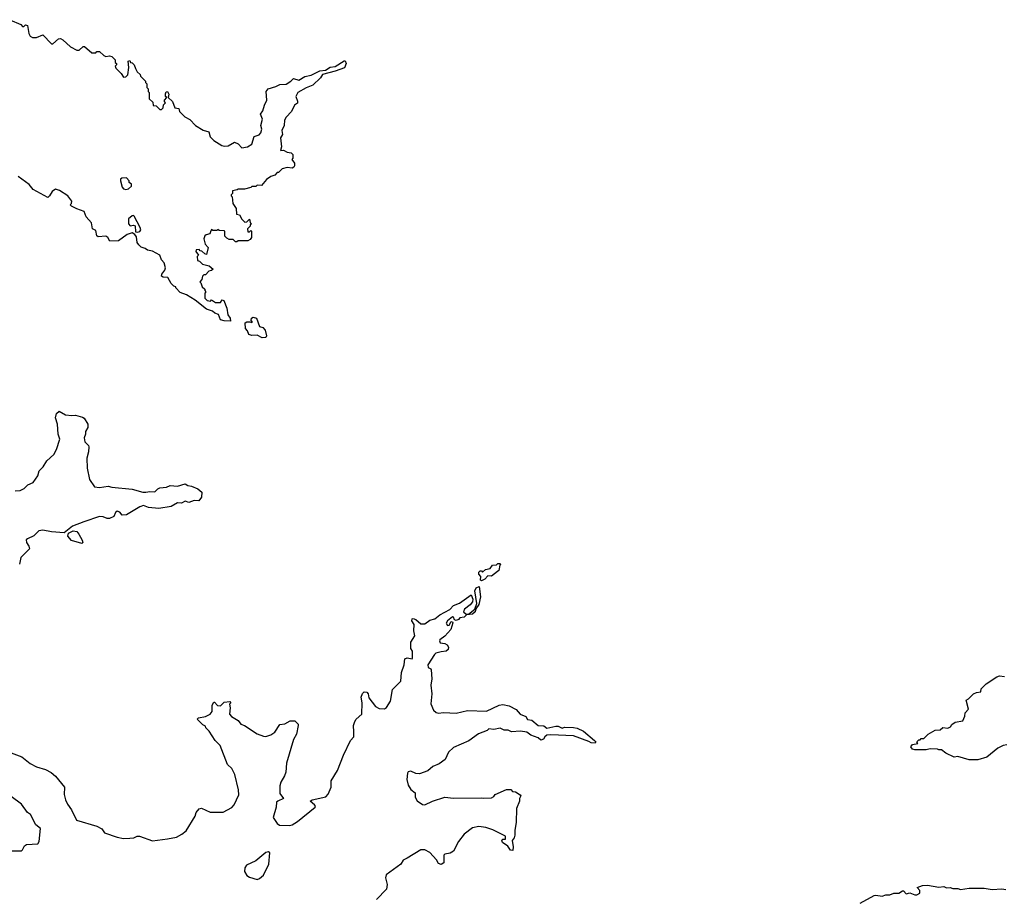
# Model space of a CAD drawing. Extents: x 2535812 to 2752880, y 540738 to 728399.
# Tile 100 of 213: x 2571492 to 2579304, y 693121 to 700083. Entities that reach past the tile are written whole.
import ezdxf

# ---------------------------------------------------------------- set-up
doc = ezdxf.new("R2010")
doc.units = 0

msp = doc.modelspace()

# ---------------------------------------------------------------- linework, layer by layer
at = {"layer": '0CON20XD'}
for points in [[(2571413.3, 700083.3), (2571500, 700045), (2571515, 700030), (2571525, 700030), (2571537, 700043), (2571555, 700036.7), (2571565, 699972.5), (2571575, 699953.3), (2571592.3, 699942.3), (2571625, 699943.3), (2571675, 699963.3), (2571745, 699892.5), (2571755, 699892.5), (2571799.3, 699930.7), (2571815, 699933.3), (2571835, 699923.3), (2571895, 699867.5), (2571945, 699842.5), (2571965, 699842.5), (2571995, 699870), (2572005, 699870), (2572065, 699820), (2572095, 699820), (2572105, 699830), (2572125, 699830), (2572158.3, 699798.3), (2572175, 699792.5), (2572205, 699797.5), (2572221.7, 699791.7), (2572250, 699765), (2572250, 699745), (2572260, 699735), (2572260, 699725), (2572250, 699715), (2572255, 699700), (2572296.4, 699656.4), (2572315, 699627.5), (2572335, 699630), (2572348.8, 699645), (2572357.5, 699705), (2572352.5, 699755), (2572365, 699760), (2572370, 699745), (2572385, 699740), (2572400, 699725), (2572410, 699695), (2572425, 699670), (2572448.3, 699648.3), (2572450, 699635), (2572490, 699595), (2572490, 699585), (2572500, 699575), (2572500, 699545), (2572510, 699535), (2572510, 699515), (2572520, 699505), (2572520, 699455), (2572548.3, 699428.3), (2572551.7, 699401.7), (2572575, 699400), (2572605, 699370), (2572618.3, 699371.7), (2572630, 699385), (2572631.7, 699408.3), (2572650, 699425), (2572640, 699435), (2572640, 699445), (2572660, 699465), (2572650, 699475), (2572647.5, 699495), (2572655, 699510), (2572665, 699512.5), (2572676.4, 699493.6), (2572670, 699465), (2572703.6, 699433.6), (2572722.5, 699385), (2572755, 699380), (2572760, 699355), (2572801.7, 699311.7), (2572840.5, 699290.5), (2572886.7, 699245), (2572946.4, 699206.4), (2572993, 699193), (2573003.3, 699155), (2573032.5, 699125), (2573095, 699086), (2573115, 699080.8), (2573146.2, 699083.8), (2573195, 699112.5), (2573225, 699097.5), (2573255, 699067.5), (2573300, 699075), (2573332.5, 699095), (2573353.3, 699156.7), (2573390.7, 699169.3), (2573406.2, 699185), (2573413.3, 699215), (2573404, 699245), (2573418, 699295), (2573402.5, 699335), (2573420.7, 699359.3), (2573433.8, 699405), (2573453.3, 699445), (2573447, 699513), (2573462.5, 699535), (2573525, 699552.5), (2573555, 699570), (2573605, 699572.5), (2573643.6, 699596.4), (2573665, 699617.5), (2573706.4, 699603.6), (2573755, 699632.5), (2573805, 699642.5), (2573872.3, 699677.7), (2573917.7, 699682.3), (2573955, 699705.7), (2573995, 699712.5), (2574065, 699757.5), (2574075, 699757.5), (2574082, 699735), (2574068.2, 699701.8), (2573993.9, 699673.9), (2573895, 699648.8), (2573878.6, 699621.4), (2573816.8, 699563.2), (2573765, 699543.3), (2573697.5, 699505), (2573682.5, 699475), (2573696.4, 699436.4), (2573695, 699420), (2573672.5, 699405), (2573647.5, 699355), (2573605, 699310), (2573592.5, 699285), (2573590, 699245), (2573572.5, 699205), (2573576.4, 699173.6), (2573560, 699145), (2573570, 699075), (2573560, 699045), (2573585, 699047.5), (2573613, 699033), (2573645, 699027.5), (2573660, 699015), (2573660, 698985), (2573650, 698975), (2573672.5, 698945), (2573673.3, 698925), (2573666.4, 698913.6), (2573655, 698906.7), (2573615, 698910), (2573575, 698900), (2573545, 698870), (2573535, 698870), (2573515, 698850), (2573485, 698840), (2573450, 698815), (2573411.7, 698768.3), (2573375, 698770), (2573365, 698760), (2573335, 698760), (2573327, 698753), (2573275, 698740), (2573225, 698740), (2573217, 698733), (2573180, 698725), (2573180, 698705), (2573170, 698695), (2573170, 698685), (2573177.5, 698677.5), (2573182.5, 698625), (2573210, 698585), (2573211.7, 698541.7), (2573236.4, 698536.4), (2573255, 698500), (2573278.3, 698478.3), (2573295, 698480), (2573315, 698500), (2573320, 698475), (2573330, 698465), (2573320, 698455), (2573320, 698445), (2573300, 698425), (2573301.7, 698401.7), (2573315, 698400), (2573325, 698410), (2573330, 698405), (2573330, 698355), (2573319.3, 698340.7), (2573301.7, 698328.3), (2573225, 698330), (2573215, 698320), (2573205, 698320), (2573185, 698340), (2573155, 698340), (2573135, 698350), (2573120, 698365), (2573120, 698405), (2573115, 698407.5), (2573075, 698410), (2573065, 698420), (2573055, 698410), (2573025, 698410), (2573015, 698420), (2573005, 698400), (2573000, 698385), (2572972.5, 698377.5), (2572961.7, 698368.3), (2572952.5, 698345), (2572963.3, 698303.3), (2572986.2, 698275), (2572975, 698220), (2572960, 698225), (2572938.3, 698248.3), (2572925, 698250), (2572915, 698260), (2572891.7, 698258.3), (2572890, 698245), (2572910, 698215), (2572900, 698205), (2572903.6, 698173.6), (2572918.3, 698168.3), (2572943, 698143), (2572995, 698130), (2573026.2, 698105), (2573015, 698092.5), (2572991.7, 698088.3), (2572965, 698060), (2572951.7, 698058.3), (2572942.5, 698047.5), (2572938.3, 698021.7), (2572920, 698005), (2572930, 697995), (2572940, 697965), (2572960, 697945), (2572960, 697935), (2572970, 697925), (2572960, 697915), (2572960, 697875), (2572980, 697855), (2573005, 697850), (2573015, 697860), (2573045, 697840), (2573085, 697840), (2573098.3, 697861.7), (2573112.5, 697855), (2573135.8, 697795), (2573143, 697743), (2573161.2, 697715), (2573165, 697692.5), (2573114.4, 697694.4), (2573085, 697703.3), (2573070, 697745), (2573040, 697755), (2573021.7, 697771.7), (2572975, 697786.7), (2572885, 697857.5), (2572815, 697900), (2572765, 697920), (2572730, 697955), (2572730, 697965), (2572715, 697970), (2572695, 697990), (2572668.3, 698038.3), (2572630.7, 698040.7), (2572617.5, 698047.5), (2572618.8, 698065), (2572642.7, 698097.3), (2572648, 698115), (2572639.2, 698155), (2572618.3, 698178.3), (2572605, 698214.2), (2572545, 698246.9), (2572504.7, 698254.7), (2572487.3, 698267.3), (2572455, 698278.8), (2572436.1, 698296.1), (2572423.3, 698315), (2572419.7, 698359.7), (2572405, 698380), (2572385, 698391.2), (2572345, 698380), (2572275, 698330), (2572207.5, 698327.5), (2572192.5, 698355), (2572175, 698366.7), (2572115, 698360), (2572105, 698370), (2572095, 698410), (2572070, 698425), (2572061.7, 698471.7), (2572019.3, 698519.3), (2572003, 698563), (2571945, 698582), (2571902.5, 698605), (2571892.5, 698615), (2571903.6, 698626.4), (2571906.2, 698645), (2571875, 698686.2), (2571808.3, 698728.3), (2571775, 698740), (2571748.3, 698721.7), (2571727.5, 698685), (2571713.9, 698673.9), (2571600, 698735), (2571567.5, 698775), (2571480.7, 698840.7)], [(2572335, 698737.5), (2572355, 698742.5), (2572378.3, 698761.7), (2572378.3, 698778.3), (2572361.7, 698791.7), (2572360, 698805), (2572338.3, 698828.3), (2572303, 698827), (2572293, 698817), (2572292.5, 698805), (2572303.9, 698753.9), (2572315, 698742.5), (2572335, 698737.5)], [(2572425, 698398), (2572445, 698403.8), (2572452, 698415), (2572447.5, 698435), (2572400, 698525), (2572395, 698530), (2572385, 698527.5), (2572355, 698502.5), (2572356, 698465), (2572368.8, 698448.8), (2572395, 698454), (2572408.8, 698448.8), (2572411.7, 698401.7), (2572425, 698398)], [(2573415, 697560), (2573375, 697580), (2573335, 697577.5), (2573310, 697585), (2573300, 697615), (2573283, 697633), (2573281.7, 697678.3), (2573295, 697687.5), (2573317.5, 697687.5), (2573335, 697680), (2573340, 697685), (2573328.3, 697698.3), (2573330, 697715), (2573345, 697722.5), (2573370, 697715), (2573395, 697650), (2573420.7, 697640.7), (2573440, 697620), (2573450, 697575), (2573445, 697562.5), (2573415, 697560)], [(2571455, 696346.7), (2571495, 696347.5), (2571526.1, 696363.9), (2571556.4, 696393.6), (2571599.3, 696410.7), (2571636.1, 696463.9), (2571647.5, 696505), (2571677.5, 696535), (2571707, 696583), (2571762.5, 696635), (2571783.3, 696675), (2571811.2, 696755), (2571796.7, 696795), (2571791.2, 696875), (2571776.7, 696925), (2571785, 696960), (2571805, 696977.5), (2571855, 696947.5), (2571906.4, 696943.6), (2571935, 696946.7), (2571990.7, 696930.7), (2572003, 696923), (2572032.5, 696875), (2572031.7, 696848.3), (2572013, 696817), (2572013.3, 696795), (2572003.8, 696765), (2572008.8, 696735), (2572037.5, 696705), (2572040, 696695), (2572036.7, 696655), (2572023.3, 696605), (2572026.7, 696525), (2572045.8, 696435.8), (2572085, 696378), (2572125, 696371.4), (2572195, 696383.3), (2572223.9, 696373.9), (2572385, 696358.8), (2572470, 696335), (2572493.9, 696333.9), (2572525, 696341.2), (2572565, 696336.7), (2572588.3, 696361.7), (2572605, 696370), (2572656.4, 696373.6), (2572687, 696387), (2572745, 696382.5), (2572805, 696402.5), (2572825, 696387.5), (2572855, 696383.3), (2572905, 696362.5), (2572937.5, 696335), (2572933.3, 696295), (2572913, 696267), (2572875, 696268), (2572835, 696253.3), (2572805, 696262.5), (2572775, 696248.8), (2572745, 696250), (2572695, 696221.2), (2572595, 696206), (2572515, 696214.6), (2572475, 696230), (2572445, 696218.1), (2572340, 696155), (2572305, 696153.3), (2572285.7, 696175.7), (2572265, 696183.3), (2572253.3, 696175), (2572237.7, 696142.3), (2572205, 696126.7), (2572185, 696126.2), (2572155, 696140), (2572125, 696142.5), (2571999.5, 696100.5), (2571910, 696065), (2571845, 696012.5), (2571745, 696019.4), (2571674.5, 696034.5), (2571645, 696028.2), (2571605, 695988), (2571553.9, 695966.1), (2571543.9, 695956.1), (2571546.7, 695935), (2571565.6, 695905.6), (2571569.2, 695885), (2571501.9, 695818.1), (2571491.2, 695765)], [(2571985, 695927.5), (2571901.7, 695951.7), (2571873.3, 695985), (2571880, 696010), (2571915, 696027.5), (2571945, 696022.5), (2571962.3, 696002.3), (2571986.7, 695955), (2571992.5, 695935), (2571985, 695927.5)], [(2575155, 695632.5), (2575148.3, 695638.3), (2575150, 695665), (2575133.8, 695685), (2575135, 695700), (2575145, 695710), (2575155, 695710), (2575165, 695700), (2575188.3, 695721.7), (2575225, 695730), (2575243.3, 695756.7), (2575275, 695760), (2575285, 695770), (2575305, 695770), (2575307.5, 695762.5), (2575300, 695755), (2575292.5, 695715), (2575282.5, 695705), (2575235, 695670), (2575205, 695672.5), (2575182.5, 695645), (2575155, 695632.5)], [(2574143.8, 694435), (2574140, 694485), (2574150, 694515), (2574162.5, 694535), (2574206.7, 694575), (2574210, 694665), (2574201.4, 694708.6), (2574210.7, 694739.3), (2574225, 694752.5), (2574245, 694748.8), (2574255.7, 694735), (2574262.9, 694702.9), (2574315, 694636.2), (2574345, 694618.8), (2574385, 694616.7), (2574403, 694627), (2574432.9, 694677.1), (2574450.3, 694769.7), (2574516.2, 694835), (2574520.8, 694905), (2574542, 694965), (2574547.3, 695012.7), (2574565, 695021.9), (2574605, 695012.9), (2574608.8, 695021.2), (2574608.6, 695075), (2574596.2, 695095), (2574594.2, 695145), (2574626.7, 695195), (2574618.8, 695235), (2574621.2, 695285), (2574604, 695315), (2574605, 695330), (2574615, 695333.3), (2574635, 695323.8), (2574675, 695292), (2574705, 695291.2), (2574745, 695320), (2574785, 695330), (2574825, 695363.3), (2574905, 695403.3), (2574935, 695436.7), (2574980, 695455), (2575075, 695520), (2575085.9, 695485.9), (2575083.3, 695465), (2575065, 695441.2), (2575022.2, 695407.8), (2575012.5, 695385), (2575035, 695366.2), (2575052.5, 695367.5), (2575102.3, 695407.7), (2575117.7, 695452.3), (2575103.8, 695553.8), (2575112.5, 695577.5), (2575137.5, 695587.5), (2575148.1, 695505), (2575135.6, 695444.4), (2575110, 695410), (2575105.4, 695384.6), (2575085, 695368.1), (2575037.5, 695362.5), (2575017, 695343), (2574985, 695337.5), (2574973.3, 695325), (2574955, 695318), (2574941.2, 695321.2), (2574935, 695342.5), (2574925, 695346), (2574885, 695314), (2574874.5, 695295), (2574885, 695277.1), (2574899.5, 695280.5), (2574915, 695308.8), (2574926.1, 695306.1), (2574929.2, 695299.2), (2574912.2, 695245), (2574865, 695192), (2574826, 695165), (2574821.4, 695155), (2574829.2, 695139.2), (2574865, 695136), (2574884.2, 695124.2), (2574894, 695105), (2574892.3, 695087.7), (2574875.7, 695074.3), (2574835, 695069.2), (2574793.1, 695056.9), (2574782.1, 695047.9), (2574730, 694965), (2574733.8, 694943.8), (2574753, 694933), (2574756.2, 694925), (2574761.2, 694855), (2574753.8, 694805), (2574761.2, 694735), (2574753.8, 694655), (2574773.8, 694605), (2574795, 694588), (2574815, 694582.5), (2574855, 694588.1), (2574955, 694583.3), (2575045, 694603.8), (2575195, 694596.7), (2575295, 694646), (2575325, 694651.2), (2575375, 694639.2), (2575430.7, 694610.7), (2575463.9, 694573.9), (2575507.5, 694555), (2575521.7, 694531.7), (2575555, 694527.5), (2575604.4, 694484.4), (2575651.5, 694481.5), (2575675, 694462), (2575745, 694478.8), (2575765, 694478), (2575795, 694463.8), (2575815, 694470), (2575885, 694468.8), (2575915, 694463.8), (2575965, 694440), (2576053.3, 694365), (2576062.5, 694355), (2576056.7, 694343.3), (2576025, 694346.7), (2576007.7, 694357.7), (2575885, 694401.2), (2575705, 694410), (2575675, 694406.7), (2575657.5, 694395), (2575647.5, 694375), (2575627, 694367), (2575605, 694386.7), (2575548.3, 694408.3), (2575515, 694430), (2575465, 694438), (2575395, 694433.3), (2575366.4, 694446.4), (2575335, 694447.5), (2575305, 694462.5), (2575253.6, 694453.6), (2575215, 694457.5), (2575200, 694445), (2575131.7, 694418.3), (2575055, 694363.3), (2574935, 694310), (2574895, 694272.5), (2574866.4, 694213.6), (2574819.3, 694180.7), (2574770.2, 694159.8), (2574731.2, 694125), (2574665, 694100), (2574633.6, 694103.6), (2574595, 694122.5), (2574575, 694117.5), (2574567.5, 694105), (2574564.3, 694055), (2574575, 694012), (2574595, 693975.7), (2574628.8, 693948.8), (2574628.8, 693915), (2574645, 693886.9), (2574687.9, 693857.9), (2574705.8, 693854.2), (2574767.5, 693885), (2574865, 693916.2), (2574935, 693908.8), (2575155, 693911.2), (2575175, 693906.7), (2575235, 693910), (2575255, 693920), (2575265, 693937.5), (2575355, 693976.7), (2575387.5, 693977.5), (2575401.7, 693961.7), (2575425, 693957.5), (2575462.5, 693935), (2575466.7, 693925), (2575457.5, 693905), (2575456.7, 693885), (2575433.3, 693825), (2575432, 693715), (2575420, 693655), (2575420, 693615), (2575415.9, 693594.1), (2575398.3, 693571.7), (2575408.3, 693521.7), (2575405, 693492.5), (2575385, 693494), (2575365, 693526.7), (2575321.2, 693555), (2575316.7, 693575), (2575325, 693583.3), (2575345, 693582.5), (2575345, 693606.7), (2575245, 693656.7), (2575190, 693675), (2575135, 693683.8), (2575085, 693671.2), (2575018.3, 693621.7), (2574973.3, 693565), (2574933, 693487), (2574907.3, 693472.7), (2574866.1, 693463.9), (2574856.7, 693455), (2574857.5, 693395), (2574835, 693382.5), (2574815, 693390), (2574798.6, 693418.6), (2574745, 693478), (2574705, 693498.8), (2574675, 693498.8), (2574565, 693431.9), (2574533.9, 693416.1), (2574516.2, 693385), (2574399.5, 693300.5), (2574393.3, 693275), (2574406.4, 693223.6), (2574403.3, 693185), (2574323.3, 693105)], [(2579325, 694330), (2579295, 694326.7), (2579252.5, 694305), (2579165, 694233.3), (2579095, 694212.5), (2579025, 694212.5), (2578935, 694237.5), (2578905, 694232.5), (2578840, 694265), (2578805, 694290), (2578785, 694290), (2578775, 694297.5), (2578715, 694300), (2578685, 694291.2), (2578595, 694290), (2578575.9, 694295.9), (2578563.3, 694315), (2578575, 694332.5), (2578618.3, 694341.7), (2578610, 694355), (2578625, 694370), (2578635, 694370), (2578645, 694380), (2578665, 694380), (2578700, 694415), (2578755, 694447.5), (2578795, 694450), (2578815, 694467.5), (2578855, 694462.5), (2578876.4, 694473.6), (2578887, 694493), (2578915, 694510), (2578975, 694520), (2578991.7, 694558.3), (2578992.5, 694585), (2579020, 694615), (2579000, 694685), (2579020, 694695), (2579060, 694735), (2579083, 694747), (2579118.3, 694751.7), (2579120, 694775), (2579160, 694815), (2579245, 694870), (2579265, 694877.5), (2579305, 694872.5)], [(2571425, 694267.5), (2571510, 694235), (2571573.9, 694183.9), (2571625, 694156.7), (2571696.1, 694136.1), (2571740.7, 694110.7), (2571775, 694082.5), (2571846.7, 693995), (2571843.9, 693936.1), (2571856, 693895), (2571871.3, 693861.3), (2571904, 693815), (2571942.7, 693732.7), (2572105, 693686.7), (2572143.3, 693665), (2572165, 693633.3), (2572265, 693598.8), (2572315, 693588.8), (2572365, 693590), (2572396.4, 693593.6), (2572425, 693607.5), (2572443, 693607), (2572545, 693570), (2572665, 693584), (2572735, 693598.8), (2572778.8, 693621.2), (2572812.3, 693647.7), (2572883.3, 693765), (2572893.3, 693795), (2572915, 693822.5), (2572935, 693827.5), (2573002.5, 693797.5), (2573105, 693795.6), (2573175, 693834.4), (2573194.7, 693855.3), (2573230, 693935), (2573228.9, 693975), (2573198.8, 694095), (2573174.2, 694144.2), (2573141.2, 694175), (2573082.5, 694325), (2573042.5, 694365), (2572995, 694440), (2572970, 694465), (2572965, 694480), (2572945, 694490), (2572900, 694535), (2572910, 694545), (2572965, 694556), (2573002.5, 694575), (2573020, 694595), (2573020, 694645), (2573031.7, 694668.3), (2573038.3, 694668.3), (2573061.7, 694641.7), (2573085, 694640), (2573115, 694670), (2573160, 694675), (2573166, 694665), (2573157, 694653), (2573162.5, 694625), (2573157.5, 694575), (2573171.2, 694555), (2573225, 694523.3), (2573247.5, 694495), (2573275, 694483.3), (2573375, 694418.8), (2573425, 694398.8), (2573445, 694396.7), (2573485, 694410), (2573515, 694430), (2573555, 694492.5), (2573595, 694497.5), (2573638.3, 694521.7), (2573675, 694520), (2573700, 694495), (2573702.5, 694485), (2573687.5, 694415), (2573665, 694372.5), (2573610, 694185), (2573603.8, 694115), (2573593.8, 694085), (2573563.8, 694035), (2573556.2, 694005), (2573555.7, 693945), (2573586.2, 693905), (2573540, 693885), (2573530, 693875), (2573528, 693835), (2573503.3, 693755), (2573535, 693707.5), (2573552.3, 693692.3), (2573635, 693690), (2573652.5, 693695), (2573696.1, 693723.9), (2573836.7, 693835), (2573838.8, 693845), (2573832, 693855), (2573796.7, 693885), (2573813.3, 693895), (2573922, 693918), (2573940.5, 693939.5), (2573963.8, 693995), (2573964.1, 694045.9), (2574014, 694126), (2574060.9, 694249.1), (2574116.2, 694365), (2574142.5, 694395), (2574143.8, 694435)], [(2571415, 693488.8), (2571505, 693491.2), (2571515, 693496.7), (2571531.2, 693528.8), (2571545, 693541.2), (2571635, 693546.7), (2571647.5, 693565), (2571657.2, 693667.2), (2571619.2, 693695), (2571578.3, 693778.3), (2571553.3, 693795), (2571505, 693860), (2571425, 693920)], [(2573375, 693263.1), (2573395, 693270.6), (2573425, 693298), (2573468.1, 693385), (2573476.2, 693475), (2573465, 693483.3), (2573445, 693476), (2573365, 693411.5), (2573292.5, 693375), (2573278.1, 693355), (2573275.6, 693325), (2573293.4, 693293.4), (2573315, 693280.5), (2573375, 693263.1)], [(2578160, 693075), (2578270, 693135), (2578285, 693138.8), (2578335, 693130), (2578365, 693140), (2578395, 693140), (2578426, 693154), (2578467, 693153), (2578495, 693172.5), (2578505, 693172.5), (2578525, 693150), (2578555, 693156.7), (2578595, 693140), (2578609.3, 693140.7), (2578632.5, 693155), (2578633.3, 693165), (2578632.5, 693175), (2578611.7, 693198.3), (2578655, 693216.2), (2578695, 693216.7), (2578785, 693202.5), (2578825, 693206.7), (2578845, 693197.5), (2578875, 693200), (2578895, 693190), (2578935, 693190), (2578955, 693182.5), (2579025, 693193.3), (2579085, 693193.8), (2579145, 693193.8), (2579206.4, 693183.6), (2579285, 693187.5), (2579315, 693182.5)]]:
    msp.add_lwpolyline(points, dxfattribs=at)

doc.saveas('drawing.dxf')
